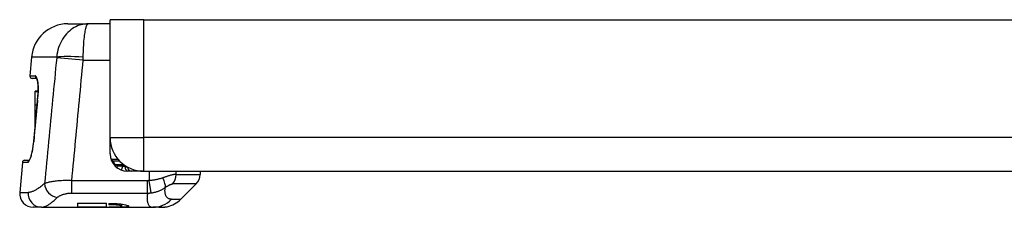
# Model space of a CAD drawing. Header units: inches. Extents: x 1.5 to 30.7, y 2.1 to 16.8.
# Tile 1 of 33: x 1.5 to 5.8, y 2.1 to 2.9. Entities that reach past the tile are written whole.
import ezdxf

# ---------------------------------------------------------------- set-up
doc = ezdxf.new("R2010")
doc.units = ezdxf.units.IN
doc.header["$MEASUREMENT"] = 0
doc.layers.add('Visible Edges(ANSI)', color=7, linetype='Continuous', lineweight=25)
doc.layers.add('Visible Tangent Edges(ANSI)', color=7, linetype='Continuous', lineweight=25)

msp = doc.modelspace()

# ---------------------------------------------------------------- linework, layer by layer
at = {"layer": 'Visible Edges(ANSI)'}
for p, q in [((1.7524, 2.9032), (1.8414, 2.9032)), ((1.9361, 2.9032), (1.8414, 2.9032)), ((2.0821, 2.9211), (1.9361, 2.9211)), ((1.9361, 2.4111), (1.9361, 2.9211)), ((2.0821, 2.9211), (7.8701, 2.9211)), ((1.5956, 2.7595), (1.5884, 2.6777)), ((1.618, 2.667), (1.5982, 2.667)), ((1.6113, 2.6095), (1.6113, 2.6116)), ((1.6239, 2.6116), (1.6113, 2.6116)), ((1.6113, 2.5515), (1.6113, 2.6095)), ((1.6238, 2.6095), (1.6113, 2.6095)), ((1.6113, 2.4997), (1.6113, 2.5515)), ((1.6192, 2.5515), (1.6113, 2.5515)), ((1.6113, 2.4932), (1.6113, 2.4997)), ((1.6146, 2.4997), (1.6113, 2.4997)), ((1.6113, 2.4636), (1.6113, 2.4932)), ((1.614, 2.4932), (1.6113, 2.4932)), ((1.9361, 2.3401), (1.9361, 2.4111)), ((1.5655, 2.3127), (1.5855, 2.3127)), ((1.9716, 2.3157), (1.9438, 2.3157)), ((1.5557, 2.3037), (1.5443, 2.1735)), ((1.9702, 2.2881), (2.0034, 2.2881)), ((2.0821, 2.2651), (2.0111, 2.2651)), ((2.058, 2.2651), (2.058, 2.2671)), ((2.0821, 2.2651), (7.8701, 2.2651)), ((2.3261, 2.2651), (2.3261, 2.2519)), ((2.2426, 2.1439), (2.3088, 2.2102)), ((1.6385, 2.1093), (1.6031, 2.1093)), ((1.6385, 2.1093), (2.1209, 2.1093)), ((1.7946, 2.1275), (1.7946, 2.1094)), ((1.7946, 2.1275), (1.9206, 2.1275)), ((1.9206, 2.1094), (1.7946, 2.1094)), ((1.9206, 2.1094), (1.9206, 2.1275)), ((1.9304, 2.1257), (1.9501, 2.1257)), ((1.9304, 2.1257), (1.9304, 2.1196)), ((1.9501, 2.1196), (1.9304, 2.1196)), ((1.9304, 2.1107), (1.9304, 2.1095)), ((1.9304, 2.1107), (1.9501, 2.1107)), ((1.9501, 2.1095), (1.9304, 2.1095)), ((1.9865, 2.1141), (1.9865, 2.1233)), ((2.1474, 2.1093), (2.1209, 2.1093)), ((2.1494, 2.1093), (2.1474, 2.1093)), ((2.1526, 2.1093), (2.1494, 2.1093)), ((2.1526, 2.1093), (2.1538, 2.1093)), ((2.1538, 2.1093), (2.1538, 2.1093))]:
    msp.add_line(p, q, dxfattribs=at)
at = {"layer": 'Visible Edges(ANSI)', "flags": 128}
for points in [[(1.6213, 2.6548), (1.6201, 2.6604), (1.6189, 2.6648), (1.6177, 2.6676), (1.6171, 2.6686)], [(1.618, 2.667), (1.6197, 2.6622), (1.6213, 2.6548)], [(1.6213, 2.6548), (1.6223, 2.6487), (1.623, 2.6417), (1.6236, 2.634), (1.6239, 2.6257), (1.624, 2.617), (1.6238, 2.6079), (1.6233, 2.5986), (1.6226, 2.5891)], [(1.5846, 2.3116), (1.5851, 2.3121), (1.5861, 2.3136), (1.5874, 2.3159), (1.5889, 2.3189), (1.592, 2.3269), (1.5952, 2.3372), (1.5983, 2.3493), (1.601, 2.3628), (1.6032, 2.3773), (1.6049, 2.3923)], [(1.9501, 2.1257), (1.9586, 2.1255), (1.9671, 2.1251), (1.9754, 2.1245), (1.9832, 2.1237), (1.9904, 2.1227), (1.9967, 2.1216), (2.0023, 2.1203), (2.0071, 2.1191), (2.011, 2.1177), (2.0138, 2.1165), (2.0155, 2.1152), (2.016, 2.1142), (2.0155, 2.1132), (2.0139, 2.1123), (2.0111, 2.1116), (2.0073, 2.111), (2.0024, 2.1105), (1.9969, 2.1101), (1.9905, 2.1099), (1.9833, 2.1097), (1.9754, 2.1096), (1.9671, 2.1095), (1.9586, 2.1095), (1.9501, 2.1095)], [(1.9501, 2.1107), (1.9548, 2.1107), (1.9595, 2.1108), (1.9641, 2.1109), (1.9684, 2.1111), (1.9724, 2.1113), (1.9759, 2.1115), (1.979, 2.1118), (1.9817, 2.1122), (1.9838, 2.1126), (1.9853, 2.1131), (1.9862, 2.1136), (1.9865, 2.1141), (1.9862, 2.1147), (1.9853, 2.1153), (1.9837, 2.116), (1.9816, 2.1166), (1.9789, 2.1172), (1.9759, 2.1178), (1.9724, 2.1183), (1.9684, 2.1188), (1.9641, 2.1191), (1.9595, 2.1194), (1.9548, 2.1196), (1.9501, 2.1196)], [(2.1474, 2.1093), (2.148, 2.1093), (2.1485, 2.1093), (2.149, 2.1094), (2.1496, 2.1094), (2.1501, 2.1094), (2.1507, 2.1094), (2.1512, 2.1094), (2.1518, 2.1094), (2.1523, 2.1094), (2.1529, 2.1094), (2.1535, 2.1095), (2.154, 2.1095), (2.1546, 2.1095), (2.1552, 2.1096), (2.1557, 2.1096), (2.1563, 2.1096), (2.1569, 2.1097), (2.1574, 2.1097), (2.158, 2.1097), (2.1586, 2.1098), (2.1591, 2.1098), (2.1597, 2.1099), (2.1603, 2.1099), (2.1609, 2.11)], [(2.1609, 2.11), (2.1604, 2.1099), (2.1599, 2.1099), (2.1594, 2.1098), (2.1589, 2.1098), (2.1584, 2.1097), (2.1579, 2.1097), (2.1574, 2.1097), (2.157, 2.1096), (2.1565, 2.1096), (2.156, 2.1096), (2.1555, 2.1095), (2.155, 2.1095), (2.1546, 2.1095), (2.1541, 2.1094), (2.1536, 2.1094), (2.1531, 2.1094), (2.1527, 2.1094), (2.1522, 2.1094), (2.1517, 2.1094), (2.1512, 2.1094), (2.1508, 2.1094), (2.1503, 2.1093), (2.1499, 2.1093), (2.1494, 2.1093)], [(2.1526, 2.1093), (2.1551, 2.1094), (2.1575, 2.1094), (2.1597, 2.1095), (2.1619, 2.1096), (2.164, 2.1097), (2.1659, 2.1098), (2.1678, 2.11), (2.1696, 2.1101), (2.1712, 2.1103), (2.1728, 2.1104), (2.1742, 2.1106), (2.1756, 2.1107), (2.1768, 2.1109), (2.178, 2.1111), (2.179, 2.1112), (2.1799, 2.1113), (2.1807, 2.1115), (2.1814, 2.1116), (2.182, 2.1116), (2.1825, 2.1117), (2.1829, 2.1118), (2.1832, 2.1118), (2.1833, 2.1118), (2.1834, 2.1118)]]:
    msp.add_lwpolyline(points, dxfattribs=at)
at = {"layer": 'Visible Edges(ANSI)'}
for centre, radius, start, end in [((1.7524, 2.7458), 0.1575, 90, 175), ((1.5982, 2.6769), 0.00984, 175, 270), ((3064.4252, -273.4478), 3075.2164, 174.8503948, 174.8537794), ((2.0821, 2.4111), 0.146, 180, 270), ((1.946, 2.4043), 0.00984, 171.7961, 180), ((1.5655, 2.3028), 0.00984, 90, 175), ((2.0111, 2.3401), 0.075, 180, 270), ((1.9438, 2.3206), 0.00492, 196.1462, 270), ((1.9702, 2.2832), 0.00492, 90, 234.272), ((2.0308, 2.2848), 0.0197, 183.7334, 270), ((2.267, 2.2519), 0.0591, 315, 0), ((1.6031, 2.1684), 0.0591, 175, 270), ((2.1591, 2.2275), 0.1181, 281.881, 315)]:
    msp.add_arc(centre, radius, start, end, dxfattribs=at)
for centre, major_axis, ratio, start_param, end_param in [((1.0461, 2.625), (-0.2175, -2.413), 0.23832, 1.570817, 1.57741), ((2.045, 2.28), (0.00984, 0), 0.999391, 4.349714, 4.522289)]:
    msp.add_ellipse(centre, major_axis=major_axis, ratio=ratio, start_param=start_param, end_param=end_param, dxfattribs=at)
at = {"layer": 'Visible Tangent Edges(ANSI)'}
for p, q in [((2.0821, 2.4111), (2.0821, 2.9211)), ((1.7046, 2.7595), (1.5956, 2.7595)), ((1.8194, 2.7458), (1.7044, 2.7566)), ((1.8194, 2.7458), (1.9361, 2.7458)), ((1.5884, 2.6777), (1.6117, 2.6777)), ((1.6212, 2.5732), (1.6215, 2.5732)), ((1.6049, 2.3923), (1.6052, 2.3923)), ((1.9361, 2.4111), (2.0821, 2.4111)), ((7.8701, 2.4111), (2.0821, 2.4111)), ((2.0821, 2.2651), (2.0821, 2.4111)), ((1.9475, 2.3108), (1.943, 2.3087)), ((1.9475, 2.3108), (1.9761, 2.3108)), ((1.5785, 2.3037), (1.5557, 2.3037)), ((1.9555, 2.2897), (1.9592, 2.293)), ((1.9962, 2.293), (1.9592, 2.293)), ((1.9913, 2.2881), (1.9844, 2.27)), ((2.0013, 2.2848), (2.0089, 2.2848)), ((2.1059, 2.2651), (2.1059, 2.2249)), ((2.2222, 2.2519), (2.2222, 2.2651)), ((1.7702, 2.1709), (1.7702, 2.2244)), ((2.0981, 2.2244), (1.7702, 2.2244)), ((2.0981, 2.1709), (2.0981, 2.2244)), ((2.1137, 2.1717), (2.1059, 2.2249)), ((2.2222, 2.2519), (2.3261, 2.2519)), ((2.3088, 2.2102), (2.2061, 2.2102)), ((1.5443, 2.1735), (1.5811, 2.1735)), ((1.7702, 2.1709), (2.0981, 2.1709)), ((2.202, 2.1439), (2.2426, 2.1439)), ((1.9501, 2.1196), (1.9501, 2.1257)), ((1.9501, 2.1095), (1.9501, 2.1107))]:
    msp.add_line(p, q, dxfattribs=at)
at = {"layer": 'Visible Tangent Edges(ANSI)', "flags": 128}
for points in [[(1.8414, 2.9032), (1.8336, 2.903), (1.8258, 2.9022), (1.818, 2.9009), (1.8102, 2.8992), (1.8026, 2.8969), (1.795, 2.894), (1.7875, 2.8907), (1.7802, 2.8869), (1.7731, 2.8825), (1.7661, 2.8776), (1.7593, 2.8722), (1.7528, 2.8663), (1.7465, 2.8598), (1.7405, 2.8528), (1.7349, 2.8454), (1.7296, 2.8374), (1.7247, 2.8289), (1.7203, 2.82), (1.7163, 2.8106), (1.7128, 2.8009), (1.7099, 2.7909), (1.7075, 2.7806), (1.7057, 2.7701), (1.7046, 2.7595)], [(1.8196, 2.7595), (1.8198, 2.7701), (1.8201, 2.7806), (1.8205, 2.7909), (1.8209, 2.8009), (1.8215, 2.8106), (1.8221, 2.82), (1.8228, 2.8289), (1.8236, 2.8374), (1.8245, 2.8454), (1.8254, 2.8528), (1.8263, 2.8598), (1.8273, 2.8663), (1.8283, 2.8722), (1.8294, 2.8776), (1.8305, 2.8825), (1.8317, 2.8869), (1.8328, 2.8907), (1.834, 2.894), (1.8352, 2.8969), (1.8365, 2.8992), (1.8377, 2.9009), (1.8389, 2.9022), (1.8402, 2.903), (1.8414, 2.9032)], [(1.7044, 2.7566), (1.7022, 2.7339), (1.7, 2.7112), (1.6979, 2.6886), (1.6957, 2.6659), (1.6935, 2.6432), (1.6913, 2.6205), (1.6891, 2.5978), (1.687, 2.5751), (1.6848, 2.5524), (1.6826, 2.5297), (1.6805, 2.507), (1.6783, 2.4843), (1.6761, 2.4616), (1.6739, 2.4389), (1.6718, 2.4162), (1.6696, 2.3935), (1.6674, 2.3708), (1.6653, 2.3481), (1.6631, 2.3254), (1.6609, 2.3027), (1.6588, 2.28), (1.6566, 2.2573), (1.6544, 2.2346), (1.6523, 2.2119)], [(1.7046, 2.7595), (1.7046, 2.7594), (1.7046, 2.7592), (1.7046, 2.7591), (1.7046, 2.759), (1.7046, 2.7589), (1.7046, 2.7588), (1.7046, 2.7587), (1.7045, 2.7585), (1.7045, 2.7584), (1.7045, 2.7583), (1.7045, 2.7582), (1.7045, 2.7581), (1.7045, 2.7579), (1.7045, 2.7578), (1.7045, 2.7577), (1.7045, 2.7576), (1.7045, 2.7575), (1.7045, 2.7574), (1.7044, 2.7572), (1.7044, 2.7571), (1.7044, 2.757), (1.7044, 2.7569), (1.7044, 2.7568), (1.7044, 2.7566)], [(1.7702, 2.2244), (1.7722, 2.2461), (1.7743, 2.2678), (1.7763, 2.2895), (1.7784, 2.3113), (1.7804, 2.333), (1.7825, 2.3547), (1.7845, 2.3764), (1.7866, 2.3982), (1.7886, 2.4199), (1.7907, 2.4416), (1.7927, 2.4633), (1.7948, 2.4851), (1.7968, 2.5068), (1.7989, 2.5285), (1.8009, 2.5502), (1.803, 2.572), (1.805, 2.5937), (1.8071, 2.6154), (1.8091, 2.6371), (1.8112, 2.6589), (1.8132, 2.6806), (1.8153, 2.7023), (1.8174, 2.724), (1.8194, 2.7458)], [(1.8194, 2.7458), (1.8194, 2.7463), (1.8194, 2.7469), (1.8194, 2.7475), (1.8195, 2.748), (1.8195, 2.7486), (1.8195, 2.7492), (1.8195, 2.7498), (1.8195, 2.7503), (1.8195, 2.7509), (1.8195, 2.7515), (1.8195, 2.752), (1.8195, 2.7526), (1.8195, 2.7532), (1.8196, 2.7538), (1.8196, 2.7543), (1.8196, 2.7549), (1.8196, 2.7555), (1.8196, 2.756), (1.8196, 2.7566), (1.8196, 2.7572), (1.8196, 2.7578), (1.8196, 2.7583), (1.8196, 2.7589), (1.8196, 2.7595)], [(1.6214, 2.6574), (1.6211, 2.659), (1.6208, 2.6605), (1.6205, 2.662), (1.6201, 2.6634), (1.6198, 2.6648), (1.6194, 2.6661), (1.6191, 2.6673), (1.6187, 2.6685), (1.6183, 2.6696), (1.6179, 2.6706), (1.6175, 2.6716), (1.6171, 2.6725), (1.6167, 2.6733), (1.6162, 2.6741), (1.6158, 2.6748), (1.6154, 2.6754), (1.6149, 2.6759), (1.6145, 2.6764), (1.614, 2.6768), (1.6136, 2.6771), (1.6131, 2.6774), (1.6126, 2.6776), (1.6122, 2.6777), (1.6117, 2.6777)], [(1.6229, 2.5891), (1.6232, 2.5924), (1.6234, 2.5956), (1.6236, 2.5988), (1.6238, 2.602), (1.624, 2.6052), (1.6241, 2.6084), (1.6242, 2.6115), (1.6242, 2.6147), (1.6243, 2.6178), (1.6243, 2.6208), (1.6243, 2.6238), (1.6242, 2.6268), (1.6241, 2.6297), (1.624, 2.6326), (1.6239, 2.6354), (1.6237, 2.6381), (1.6235, 2.6408), (1.6233, 2.6434), (1.623, 2.646), (1.6228, 2.6484), (1.6225, 2.6508), (1.6221, 2.6531), (1.6218, 2.6553), (1.6214, 2.6574)], [(1.6052, 2.3923), (1.6059, 2.3998), (1.6065, 2.4074), (1.6072, 2.4149), (1.6079, 2.4224), (1.6086, 2.43), (1.6093, 2.4375), (1.6099, 2.445), (1.6106, 2.4526), (1.6113, 2.4601), (1.612, 2.4677), (1.6127, 2.4752), (1.6133, 2.4827), (1.614, 2.4903), (1.6147, 2.4978), (1.6154, 2.5054), (1.6161, 2.5129), (1.6167, 2.5204), (1.6174, 2.528), (1.6181, 2.5355), (1.6188, 2.5431), (1.6195, 2.5506), (1.6201, 2.5581), (1.6208, 2.5657), (1.6215, 2.5732)], [(1.6215, 2.5732), (1.6216, 2.5739), (1.6216, 2.5745), (1.6217, 2.5752), (1.6217, 2.5759), (1.6218, 2.5765), (1.6218, 2.5772), (1.6219, 2.5778), (1.622, 2.5785), (1.622, 2.5792), (1.6221, 2.5798), (1.6221, 2.5805), (1.6222, 2.5812), (1.6223, 2.5818), (1.6223, 2.5825), (1.6224, 2.5832), (1.6224, 2.5838), (1.6225, 2.5845), (1.6226, 2.5851), (1.6226, 2.5858), (1.6227, 2.5865), (1.6227, 2.5871), (1.6228, 2.5878), (1.6229, 2.5885), (1.6229, 2.5891)], [(1.5785, 2.3037), (1.5795, 2.3039), (1.5806, 2.3045), (1.5818, 2.3054), (1.583, 2.3067), (1.5843, 2.3084), (1.5855, 2.3104), (1.5868, 2.3128), (1.5881, 2.3155), (1.5895, 2.3186), (1.5908, 2.3219), (1.5921, 2.3256), (1.5934, 2.3295), (1.5947, 2.3337), (1.5959, 2.3382), (1.5971, 2.3429), (1.5983, 2.3478), (1.5994, 2.3529), (1.6005, 2.3582), (1.6014, 2.3636), (1.6024, 2.3692), (1.6032, 2.3749), (1.6039, 2.3806), (1.6046, 2.3864), (1.6052, 2.3923)], [(1.9475, 2.3108), (1.9472, 2.3111), (1.9469, 2.3114), (1.9467, 2.3117), (1.9464, 2.312), (1.9462, 2.3123), (1.9459, 2.3126), (1.9457, 2.3128), (1.9455, 2.3131), (1.9453, 2.3134), (1.9451, 2.3137), (1.9449, 2.3139), (1.9448, 2.3142), (1.9446, 2.3144), (1.9445, 2.3146), (1.9443, 2.3148), (1.9442, 2.315), (1.9441, 2.3151), (1.9441, 2.3153), (1.944, 2.3154), (1.9439, 2.3155), (1.9439, 2.3156), (1.9438, 2.3156), (1.9438, 2.3157), (1.9438, 2.3157)], [(1.9702, 2.2881), (1.9702, 2.2881), (1.97, 2.2882), (1.9698, 2.2883), (1.9695, 2.2884), (1.9692, 2.2885), (1.9688, 2.2886), (1.9684, 2.2888), (1.9679, 2.289), (1.9674, 2.2892), (1.9669, 2.2894), (1.9664, 2.2896), (1.9659, 2.2898), (1.9653, 2.29), (1.9648, 2.2903), (1.9642, 2.2905), (1.9637, 2.2908), (1.9631, 2.291), (1.9625, 2.2913), (1.962, 2.2916), (1.9614, 2.2919), (1.9608, 2.2922), (1.9603, 2.2924), (1.9597, 2.2927), (1.9592, 2.293)], [(2.0013, 2.2848), (2.0009, 2.2848), (2.0005, 2.2848), (2.0002, 2.2848), (1.9998, 2.2848), (1.9994, 2.2849), (1.999, 2.285), (1.9986, 2.285), (1.9982, 2.2851), (1.9978, 2.2852), (1.9974, 2.2853), (1.997, 2.2854), (1.9966, 2.2856), (1.9962, 2.2857), (1.9958, 2.2858), (1.9954, 2.286), (1.995, 2.2862), (1.9946, 2.2864), (1.9942, 2.2866), (1.9938, 2.2868), (1.9934, 2.2871), (1.993, 2.2873), (1.9926, 2.2876), (1.9922, 2.2878), (1.9918, 2.2881)], [(1.7702, 2.2244), (1.7637, 2.2246), (1.7573, 2.2248), (1.7508, 2.2249), (1.7445, 2.2248), (1.7382, 2.2248), (1.7321, 2.2246), (1.726, 2.2244), (1.7201, 2.224), (1.7144, 2.2237), (1.7088, 2.2232), (1.7034, 2.2227), (1.6981, 2.2221), (1.693, 2.2215), (1.6882, 2.2208), (1.6835, 2.2201), (1.6791, 2.2193), (1.6749, 2.2185), (1.6709, 2.2176), (1.6672, 2.2167), (1.6637, 2.2158), (1.6605, 2.2149), (1.6575, 2.2139), (1.6547, 2.2129), (1.6523, 2.2119)], [(2.1059, 2.2249), (2.1056, 2.2249), (2.1053, 2.2248), (2.105, 2.2248), (2.1046, 2.2248), (2.1043, 2.2247), (2.104, 2.2247), (2.1037, 2.2247), (2.1033, 2.2246), (2.103, 2.2246), (2.1027, 2.2246), (2.1024, 2.2245), (2.102, 2.2245), (2.1017, 2.2245), (2.1014, 2.2245), (2.1011, 2.2244), (2.1007, 2.2244), (2.1004, 2.2244), (2.1001, 2.2244), (2.0998, 2.2244), (2.0994, 2.2244), (2.0991, 2.2244), (2.0988, 2.2244), (2.0984, 2.2244), (2.0981, 2.2244)], [(2.164, 2.2366), (2.1619, 2.2358), (2.1599, 2.2351), (2.1577, 2.2344), (2.1556, 2.2337), (2.1534, 2.233), (2.1511, 2.2324), (2.1488, 2.2318), (2.1465, 2.2312), (2.1442, 2.2306), (2.1418, 2.2301), (2.1394, 2.2296), (2.137, 2.2291), (2.1345, 2.2286), (2.132, 2.2282), (2.1295, 2.2277), (2.1269, 2.2273), (2.1244, 2.2269), (2.1218, 2.2266), (2.1192, 2.2263), (2.1165, 2.2259), (2.1139, 2.2257), (2.1113, 2.2254), (2.1086, 2.2252), (2.1059, 2.2249)], [(2.2222, 2.2519), (2.2207, 2.2519), (2.2191, 2.2518), (2.2173, 2.2516), (2.2155, 2.2514), (2.2135, 2.2511), (2.2115, 2.2508), (2.2093, 2.2504), (2.2071, 2.2499), (2.2048, 2.2494), (2.2025, 2.2489), (2.2, 2.2483), (2.1975, 2.2476), (2.1949, 2.2469), (2.1923, 2.2461), (2.1896, 2.2453), (2.1869, 2.2445), (2.1842, 2.2436), (2.1814, 2.2427), (2.1785, 2.2418), (2.1757, 2.2408), (2.1728, 2.2398), (2.1699, 2.2387), (2.1669, 2.2377), (2.164, 2.2366)], [(1.6523, 2.2119), (1.6486, 2.2089), (1.6451, 2.206), (1.6415, 2.2032), (1.638, 2.2005), (1.6346, 2.1979), (1.6312, 2.1955), (1.6279, 2.1932), (1.6246, 2.191), (1.6214, 2.1889), (1.6183, 2.187), (1.6152, 2.1851), (1.6122, 2.1835), (1.6092, 2.1819), (1.6063, 2.1805), (1.6035, 2.1792), (1.6007, 2.178), (1.598, 2.177), (1.5954, 2.1761), (1.5928, 2.1753), (1.5903, 2.1747), (1.5879, 2.1742), (1.5856, 2.1738), (1.5833, 2.1736), (1.5811, 2.1735)], [(2.1137, 2.1717), (2.1165, 2.1721), (2.1193, 2.1725), (2.1221, 2.173), (2.1248, 2.1735), (2.1276, 2.1741), (2.1303, 2.1747), (2.1331, 2.1754), (2.1358, 2.1761), (2.1385, 2.1769), (2.1411, 2.1777), (2.1437, 2.1786), (2.1463, 2.1796), (2.1489, 2.1806), (2.1515, 2.1816), (2.154, 2.1827), (2.1564, 2.1839), (2.1589, 2.1851), (2.1613, 2.1863), (2.1637, 2.1876), (2.166, 2.1889), (2.1683, 2.1903), (2.1706, 2.1918), (2.1728, 2.1933), (2.1749, 2.1948)], [(2.202, 2.1439), (2.1996, 2.144), (2.1972, 2.1443), (2.1949, 2.1447), (2.1928, 2.1453), (2.1907, 2.1461), (2.1887, 2.1471), (2.1869, 2.1482), (2.1852, 2.1495), (2.1835, 2.151), (2.182, 2.1527), (2.1806, 2.1546), (2.1793, 2.1566), (2.1782, 2.1588), (2.1772, 2.1612), (2.1763, 2.1638), (2.1755, 2.1665), (2.1749, 2.1695), (2.1745, 2.1726), (2.1742, 2.1759), (2.174, 2.1793), (2.174, 2.1829), (2.1741, 2.1867), (2.1744, 2.1907), (2.1749, 2.1948)], [(2.1749, 2.1948), (2.1765, 2.1959), (2.178, 2.197), (2.1796, 2.198), (2.1811, 2.199), (2.1827, 2.2), (2.1842, 2.2009), (2.1857, 2.2019), (2.1872, 2.2027), (2.1886, 2.2036), (2.19, 2.2044), (2.1914, 2.2051), (2.1928, 2.2058), (2.1942, 2.2065), (2.1955, 2.2071), (2.1967, 2.2077), (2.198, 2.2082), (2.1992, 2.2086), (2.2003, 2.209), (2.2014, 2.2094), (2.2025, 2.2097), (2.2035, 2.2099), (2.2044, 2.21), (2.2053, 2.2101), (2.2061, 2.2102)], [(1.6385, 2.1093), (1.6406, 2.1094), (1.6427, 2.1097), (1.645, 2.11), (1.6473, 2.1106), (1.6497, 2.1113), (1.6522, 2.1121), (1.6547, 2.1131), (1.6573, 2.1142), (1.66, 2.1155), (1.6627, 2.117), (1.6655, 2.1185), (1.6683, 2.1202), (1.6712, 2.1221), (1.6742, 2.1241), (1.6772, 2.1262), (1.6803, 2.1285), (1.6835, 2.1309), (1.6867, 2.1335), (1.6899, 2.1362), (1.6932, 2.139), (1.6966, 2.1419), (1.7, 2.145), (1.7034, 2.1482), (1.7069, 2.1515)], [(1.7069, 2.1515), (1.7083, 2.1527), (1.7098, 2.154), (1.7114, 2.1552), (1.7132, 2.1564), (1.7151, 2.1576), (1.7171, 2.1587), (1.7193, 2.1598), (1.7215, 2.1609), (1.7239, 2.162), (1.7264, 2.163), (1.729, 2.164), (1.7318, 2.165), (1.7346, 2.1658), (1.7375, 2.1667), (1.7405, 2.1674), (1.7436, 2.1681), (1.7467, 2.1688), (1.7499, 2.1693), (1.7532, 2.1698), (1.7565, 2.1702), (1.7599, 2.1705), (1.7633, 2.1707), (1.7668, 2.1709), (1.7702, 2.1709)], [(2.0981, 2.1709), (2.0975, 2.1659), (2.097, 2.1611), (2.0967, 2.1565), (2.0965, 2.1522), (2.0965, 2.148), (2.0966, 2.144), (2.0969, 2.1402), (2.0973, 2.1367), (2.0979, 2.1334), (2.0986, 2.1302), (2.0994, 2.1273), (2.1004, 2.1247), (2.1014, 2.1222), (2.1027, 2.12), (2.104, 2.1179), (2.1054, 2.1161), (2.107, 2.1145), (2.1087, 2.1131), (2.1104, 2.112), (2.1123, 2.111), (2.1143, 2.1103), (2.1164, 2.1098), (2.1186, 2.1094), (2.1209, 2.1093)], [(2.0981, 2.1709), (2.0988, 2.1709), (2.0994, 2.1709), (2.1001, 2.1709), (2.1007, 2.1709), (2.1014, 2.1709), (2.102, 2.1709), (2.1027, 2.1709), (2.1033, 2.171), (2.104, 2.171), (2.1046, 2.171), (2.1053, 2.171), (2.1059, 2.1711), (2.1066, 2.1711), (2.1072, 2.1711), (2.1079, 2.1712), (2.1085, 2.1712), (2.1092, 2.1713), (2.1098, 2.1713), (2.1105, 2.1714), (2.1111, 2.1715), (2.1118, 2.1715), (2.1124, 2.1716), (2.1131, 2.1717), (2.1137, 2.1717)]]:
    msp.add_lwpolyline(points, dxfattribs=at)
at = {"layer": 'Visible Tangent Edges(ANSI)'}
msp.add_arc((2.0111, 2.3401), 0.0701, 204.7424, 222.1712, dxfattribs=at)
for centre, major_axis, ratio, start_param, end_param in [((1.8196, 2.7486), (0.1248, -0.0073), 0.087008, 1.57588, 2.748475), ((1.6214, 2.6769), (0, -0.00984), 0.983784, 4.625123, 5.885492), ((1.631, 2.6565), (-0.00968, -0.00175), 0.765398, 5.937884, 6.283185), ((1.6324, 2.5883), (-0.0098, 0.00087), 0.006389, 6.041648, 6.283185), ((1.5881, 2.3028), (0, 0.00984), 0.984508, 0.313524, 1.48353), ((2.0111, 2.2848), (0, -0.0197), 0.5, 4.712389, 6.283185), ((2.1366, 2.2366), (0.0342, -0.0481), 0.392905, 0.309012, 1.298344), ((2.1673, 2.2519), (0, -0.0591), 0.930105, 0.785398, 1.570796), ((1.7069, 2.2067), (0.0389, -0.0445), 0.86663, 3.971597, 5.493402), ((1.6385, 2.1684), (0, -0.0591), 0.975157, 4.625123, 6.283185), ((2.1209, 2.2275), (0, -0.1181), 0.971084, 0, 0.785398)]:
    msp.add_ellipse(centre, major_axis=major_axis, ratio=ratio, start_param=start_param, end_param=end_param, dxfattribs=at)

doc.saveas('drawing.dxf')
